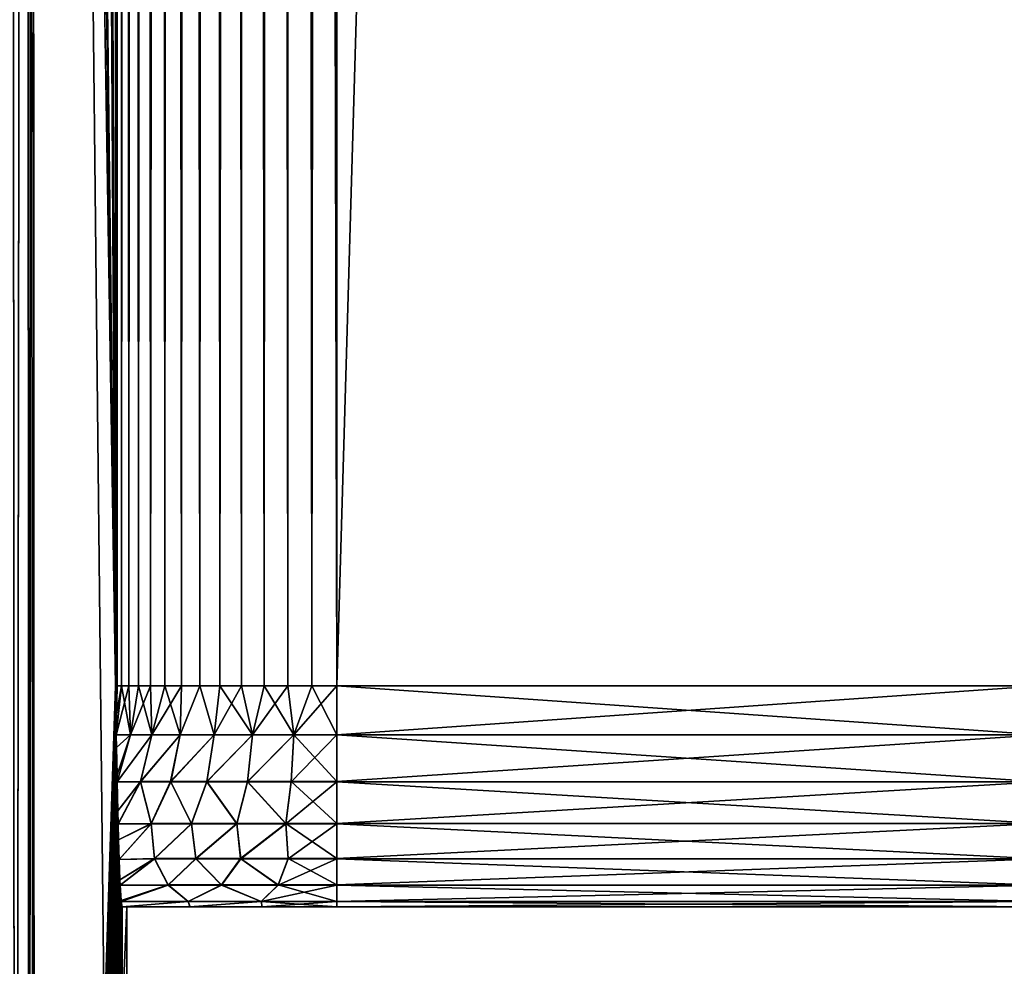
# Model space of a CAD drawing. Header units: millimetres. Extents: x -272 to -228, y -64 to 39.
# Tile 51 of 245: x -238.8 to -236.58, y -59.13 to -56.99. Entities that reach past the tile are written whole.
import ezdxf

# ---------------------------------------------------------------- set-up
doc = ezdxf.new("R2010")
doc.units = ezdxf.units.MM
doc.header["$LTSCALE"] = 26.699852
for name, color, linetype in [('113', 7, 'CONTINUOUS'), ('114', 7, 'CONTINUOUS'), ('117', 7, 'CONTINUOUS'), ('139', 7, 'CONTINUOUS'), ('155', 7, 'CONTINUOUS'), ('181', 7, 'CONTINUOUS'), ('182', 7, 'CONTINUOUS'), ('189', 7, 'CONTINUOUS'), ('193', 7, 'CONTINUOUS'), ('227', 7, 'CONTINUOUS'), ('228', 7, 'CONTINUOUS'), ('330', 7, 'CONTINUOUS'), ('331', 7, 'CONTINUOUS')]:
    doc.layers.add(name, color=color, linetype=linetype)

msp = doc.modelspace()

# ---------------------------------------------------------------- linework, layer by layer
at = {"layer": '113', "color": 31, "linetype": 'Continuous', "true_color": 0xffba99}
for points in [[(-238.5877, -4.5, -1.4913), (-238.5877, -58.5, -1.4913), (-238.7936, -4.5, -13.2882), (-238.5877, -4.5, -1.4913)], [(-238.7936, -4.5, -13.2882), (-238.5877, -58.5, -1.4913), (-238.7863, -22.7923, -12.8694), (-238.7936, -4.5, -13.2882)], [(-238.7863, -22.7923, -12.8694), (-238.5877, -58.5, -1.4913), (-238.7857, -24.2704, -12.8353), (-238.7863, -22.7923, -12.8694)], [(-238.7857, -24.2704, -12.8353), (-238.5877, -58.5, -1.4913), (-238.7784, -42.216, -12.4181), (-238.7857, -24.2704, -12.8353)], [(-238.7784, -42.216, -12.4181), (-238.5877, -58.5, -1.4913), (-238.7776, -44.0728, -12.3746), (-238.7784, -42.216, -12.4181)], [(-238.5616, -64), (-238.7694, -64, -11.9029), (-238.7776, -44.0728, -12.3746), (-238.5616, -64)], [(-238.5877, -58.5, -1.4913), (-238.5616, -64), (-238.7776, -44.0728, -12.3746), (-238.5877, -58.5, -1.4913)], [(-238.5864, -58.5723, -1.419), (-238.5616, -64), (-238.5877, -58.5, -1.4913), (-238.5864, -58.5723, -1.419)], [(-238.5857, -58.6117, -1.3783), (-238.5616, -64), (-238.5864, -58.5723, -1.419), (-238.5857, -58.6117, -1.3783)], [(-238.5852, -58.6395, -1.3489), (-238.5616, -64), (-238.5857, -58.6117, -1.3783), (-238.5852, -58.6395, -1.3489)], [(-238.584, -58.7016, -1.281), (-238.5616, -64), (-238.5852, -58.6395, -1.3489), (-238.584, -58.7016, -1.281)], [(-238.5837, -58.7175, -1.2627), (-238.5616, -64), (-238.584, -58.7016, -1.281), (-238.5837, -58.7175, -1.2627)], [(-238.5823, -58.7826, -1.1827), (-238.5616, -64), (-238.5837, -58.7175, -1.2627), (-238.5823, -58.7826, -1.1827)], [(-238.5816, -58.8127, -1.1422), (-238.5616, -64), (-238.5823, -58.7826, -1.1827), (-238.5816, -58.8127, -1.1422)], [(-238.5807, -58.8484, -1.0897), (-238.5616, -64), (-238.5816, -58.8127, -1.1422), (-238.5807, -58.8484, -1.0897)], [(-238.5793, -58.893, -1.0145), (-238.5616, -64), (-238.5807, -58.8484, -1.0897), (-238.5793, -58.893, -1.0145)], [(-238.5777, -58.9385, -0.9195), (-238.5616, -64), (-238.5793, -58.893, -1.0145), (-238.5777, -58.9385, -0.9195)], [(-238.5771, -58.9511, -0.8869), (-238.5616, -64), (-238.5777, -58.9385, -0.9195), (-238.5771, -58.9511, -0.8869)], [(-238.575, -58.9856, -0.7662), (-238.5616, -64), (-238.5771, -58.9511, -0.8869), (-238.575, -58.9856, -0.7662)], [(-238.5748, -58.9877, -0.7557), (-238.5616, -64), (-238.575, -58.9856, -0.7662), (-238.5748, -58.9877, -0.7557)], [(-238.5725, -59, -0.6254), (-238.5616, -64), (-238.5748, -58.9877, -0.7557), (-238.5725, -59, -0.6254)], [(-238.5616, -64), (-238.5725, -59, -0.6254), (-238.5616, -59), (-238.5616, -64)]]:
    msp.add_3dface(points, dxfattribs=at)
at = {"layer": '114', "color": 31, "linetype": 'Continuous', "true_color": 0xffba99}
for points in [[(-238.5877, -58.5, 1.4913), (-238.5877, -4.5, 1.4913), (-238.7766, -46.6376, 12.3143), (-238.5877, -58.5, 1.4913)], [(-238.7694, -64, 11.9029), (-238.5877, -58.5, 1.4913), (-238.7766, -46.6376, 12.3143), (-238.7694, -64, 11.9029)], [(-238.5877, -58.5, 1.4913), (-238.7694, -64, 11.9029), (-238.5864, -58.5723, 1.419), (-238.5877, -58.5, 1.4913)], [(-238.5864, -58.5723, 1.419), (-238.7694, -64, 11.9029), (-238.5857, -58.6111, 1.3788), (-238.5864, -58.5723, 1.419)], [(-238.5857, -58.6111, 1.3788), (-238.7694, -64, 11.9029), (-238.5852, -58.6395, 1.3489), (-238.5857, -58.6111, 1.3788)], [(-238.5852, -58.6395, 1.3489), (-238.7694, -64, 11.9029), (-238.584, -58.7016, 1.2809), (-238.5852, -58.6395, 1.3489)], [(-238.584, -58.7016, 1.2809), (-238.7694, -64, 11.9029), (-238.5837, -58.717, 1.2633), (-238.584, -58.7016, 1.2809)], [(-238.5837, -58.717, 1.2633), (-238.7694, -64, 11.9029), (-238.5823, -58.7827, 1.1826), (-238.5837, -58.717, 1.2633)], [(-238.5823, -58.7827, 1.1826), (-238.7694, -64, 11.9029), (-238.5816, -58.8123, 1.1428), (-238.5823, -58.7827, 1.1826)], [(-238.5816, -58.8123, 1.1428), (-238.7694, -64, 11.9029), (-238.5807, -58.8484, 1.0896), (-238.5816, -58.8123, 1.1428)], [(-238.5807, -58.8484, 1.0896), (-238.7694, -64, 11.9029), (-238.5794, -58.8927, 1.0152), (-238.5807, -58.8484, 1.0896)], [(-238.5794, -58.8927, 1.0152), (-238.7694, -64, 11.9029), (-238.5777, -58.9385, 0.9194), (-238.5794, -58.8927, 1.0152)], [(-238.5777, -58.9385, 0.9194), (-238.7694, -64, 11.9029), (-238.5771, -58.9509, 0.8876), (-238.5777, -58.9385, 0.9194)], [(-238.5771, -58.9509, 0.8876), (-238.7694, -64, 11.9029), (-238.575, -58.9856, 0.7662), (-238.5771, -58.9509, 0.8876)], [(-238.575, -58.9856, 0.7662), (-238.7694, -64, 11.9029), (-238.5748, -58.9875, 0.7563), (-238.575, -58.9856, 0.7662)], [(-238.5748, -58.9875, 0.7563), (-238.7694, -64, 11.9029), (-238.5725, -59, 0.6254), (-238.5748, -58.9875, 0.7563)], [(-238.7694, -64, 11.9029), (-238.5616, -64), (-238.5616, -59), (-238.7694, -64, 11.9029)], [(-238.7694, -64, 11.9029), (-238.5616, -59), (-238.5725, -59, 0.6254), (-238.7694, -64, 11.9029)]]:
    msp.add_3dface(points, dxfattribs=at)
at = {"layer": '117', "color": 31, "linetype": 'Continuous', "true_color": 0xffba99}
for points in [[(-238.5616, -59), (-238.5725, -59, -0.6254), (-238.4193, -59, -0.5566), (-238.5616, -59)], [(-238.5725, -59, 0.6254), (-238.5616, -59), (-238.4193, -59, -0.5566), (-238.5725, -59, 0.6254)], [(-238.5725, -59, 0.6254), (-238.4193, -59, -0.5566), (-238.4191, -59, 0.5565), (-238.5725, -59, 0.6254)], [(-238.4193, -59, -0.5566), (-238.2565, -59, -0.5144), (-238.4191, -59, 0.5565), (-238.4193, -59, -0.5566)], [(-238.4191, -59, 0.5565), (-238.2565, -59, -0.5144), (-238.2561, -59, 0.5143), (-238.4191, -59, 0.5565)], [(-238.2565, -59, -0.5144), (-238.0877, -59, -0.5), (-238.2561, -59, 0.5143), (-238.2565, -59, -0.5144)], [(-238.2561, -59, 0.5143), (-238.0877, -59, -0.5), (-238.0877, -59, 0.5), (-238.2561, -59, 0.5143)], [(-238.0877, -59, 0.5), (-238.0877, -59, -0.5), (-236.4981, -59, -0.5), (-238.0877, -59, 0.5)], [(-236.4981, -59, 0.5), (-238.0877, -59, 0.5), (-236.4981, -59, -0.5), (-236.4981, -59, 0.5)]]:
    msp.add_3dface(points, dxfattribs=at)
at = {"layer": '139', "color": 31, "linetype": 'Continuous', "true_color": 0xffba99}
for points in [[(-238.8245, -44.1716, 12.5751), (-238.8143, -64, 12.1014), (-238.7904, -44.1693, 12.4762), (-238.8245, -44.1716, 12.5751)], [(-238.8143, -64, 12.1014), (-238.7816, -64, 12.0045), (-238.7904, -44.1693, 12.4762), (-238.8143, -64, 12.1014)], [(-238.7816, -64, 12.0045), (-238.7694, -64, 11.9029), (-238.7904, -44.1693, 12.4762), (-238.7816, -64, 12.0045)], [(-238.7694, -64, 11.9029), (-238.7766, -46.6376, 12.3143), (-238.7904, -44.1693, 12.4762), (-238.7694, -64, 11.9029)]]:
    msp.add_3dface(points, dxfattribs=at)
at = {"layer": '155', "color": 31, "linetype": 'Continuous', "true_color": 0xffba99}
for points in [[(-238.7776, -44.0728, -12.3746), (-238.7816, -64, -12.0045), (-238.7904, -44.1891, -12.4757), (-238.7776, -44.0728, -12.3746)], [(-238.7694, -64, -11.9029), (-238.7816, -64, -12.0045), (-238.7776, -44.0728, -12.3746), (-238.7694, -64, -11.9029)], [(-238.7904, -44.1891, -12.4757), (-238.8143, -64, -12.1014), (-238.8245, -44.1915, -12.5746), (-238.7904, -44.1891, -12.4757)], [(-238.7816, -64, -12.0045), (-238.8143, -64, -12.1014), (-238.7904, -44.1891, -12.4757), (-238.7816, -64, -12.0045)]]:
    msp.add_3dface(points, dxfattribs=at)
at = {"layer": '181', "color": 31, "linetype": 'Continuous', "true_color": 0xffba99}
for points in [[(-236.4981, -4.5, 1), (-238.0877, -4.5, 1), (-238.0877, -58.5, 1), (-236.4981, -4.5, 1)], [(-236.4981, -58.5, 1), (-236.4981, -4.5, 1), (-238.0877, -58.5, 1), (-236.4981, -58.5, 1)]]:
    msp.add_3dface(points, dxfattribs=at)
at = {"layer": '182', "color": 31, "linetype": 'Continuous', "true_color": 0xffba99}
for points in [[(-236.4981, -4.5, -1), (-236.4981, -58.5, -1), (-238.0877, -4.5, -1), (-236.4981, -4.5, -1)], [(-238.0877, -4.5, -1), (-236.4981, -58.5, -1), (-238.0877, -58.5, -1), (-238.0877, -4.5, -1)]]:
    msp.add_3dface(points, dxfattribs=at)
at = {"layer": '189', "color": 31, "linetype": 'Continuous', "true_color": 0xffba99}
for points in [[(-238.5877, -4.5, 1.4913), (-238.5877, -58.5, 1.4913), (-238.5836, -58.5, 1.4359), (-238.5877, -4.5, 1.4913)], [(-238.58, -4.5, 1.4122), (-238.5877, -4.5, 1.4913), (-238.5836, -58.5, 1.4359), (-238.58, -4.5, 1.4122)], [(-238.5736, -58.5, 1.3818), (-238.58, -4.5, 1.4122), (-238.5836, -58.5, 1.4359), (-238.5736, -58.5, 1.3818)], [(-238.5735, -4.5, 1.3815), (-238.58, -4.5, 1.4122), (-238.5736, -58.5, 1.3818), (-238.5735, -4.5, 1.3815)], [(-238.5575, -58.5, 1.3288), (-238.5735, -4.5, 1.3815), (-238.5736, -58.5, 1.3818), (-238.5575, -58.5, 1.3288)], [(-238.5582, -4.5, 1.3306), (-238.5735, -4.5, 1.3815), (-238.5575, -58.5, 1.3288), (-238.5582, -4.5, 1.3306)], [(-238.5355, -4.5, 1.2775), (-238.5582, -4.5, 1.3306), (-238.5356, -58.5, 1.2777), (-238.5355, -4.5, 1.2775)], [(-238.5356, -58.5, 1.2777), (-238.5582, -4.5, 1.3306), (-238.5575, -58.5, 1.3288), (-238.5356, -58.5, 1.2777)], [(-238.5082, -58.5, 1.2295), (-238.5355, -4.5, 1.2775), (-238.5356, -58.5, 1.2777), (-238.5082, -58.5, 1.2295)], [(-238.5193, -4.5, 1.2476), (-238.5355, -4.5, 1.2775), (-238.5082, -58.5, 1.2295), (-238.5193, -4.5, 1.2476)], [(-238.4755, -4.5, 1.1844), (-238.5193, -4.5, 1.2476), (-238.4757, -58.5, 1.1846), (-238.4755, -4.5, 1.1844)], [(-238.4757, -58.5, 1.1846), (-238.5193, -4.5, 1.2476), (-238.5082, -58.5, 1.2295), (-238.4757, -58.5, 1.1846)], [(-238.4385, -58.5, 1.1436), (-238.4755, -4.5, 1.1844), (-238.4757, -58.5, 1.1846), (-238.4385, -58.5, 1.1436)], [(-238.4576, -4.5, 1.1635), (-238.4755, -4.5, 1.1844), (-238.4385, -58.5, 1.1436), (-238.4576, -4.5, 1.1635)], [(-238.3966, -4.5, 1.1068), (-238.4576, -4.5, 1.1635), (-238.3969, -58.5, 1.107), (-238.3966, -4.5, 1.1068)], [(-238.3969, -58.5, 1.107), (-238.4576, -4.5, 1.1635), (-238.4385, -58.5, 1.1436), (-238.3969, -58.5, 1.107)], [(-238.3515, -58.5, 1.0752), (-238.3966, -4.5, 1.1068), (-238.3969, -58.5, 1.107), (-238.3515, -58.5, 1.0752)], [(-238.3652, -4.5, 1.084), (-238.3966, -4.5, 1.1068), (-238.3515, -58.5, 1.0752), (-238.3652, -4.5, 1.084)], [(-238.3024, -4.5, 1.0484), (-238.3652, -4.5, 1.084), (-238.3029, -58.5, 1.0487), (-238.3024, -4.5, 1.0484)], [(-238.3029, -58.5, 1.0487), (-238.3652, -4.5, 1.084), (-238.3515, -58.5, 1.0752), (-238.3029, -58.5, 1.0487)], [(-238.2516, -58.5, 1.0276), (-238.3024, -4.5, 1.0484), (-238.3029, -58.5, 1.0487), (-238.2516, -58.5, 1.0276)], [(-238.2389, -4.5, 1.0234), (-238.3024, -4.5, 1.0484), (-238.2516, -58.5, 1.0276), (-238.2389, -4.5, 1.0234)], [(-238.1982, -58.5, 1.0123), (-238.2389, -4.5, 1.0234), (-238.2516, -58.5, 1.0276), (-238.1982, -58.5, 1.0123)], [(-238.1978, -4.5, 1.0123), (-238.2389, -4.5, 1.0234), (-238.1982, -58.5, 1.0123), (-238.1978, -4.5, 1.0123)], [(-238.1436, -58.5, 1.0031), (-238.1978, -4.5, 1.0123), (-238.1982, -58.5, 1.0123), (-238.1436, -58.5, 1.0031)], [(-238.0877, -58.5, 1), (-238.0877, -4.5, 1), (-238.1978, -4.5, 1.0123), (-238.0877, -58.5, 1)], [(-238.0877, -58.5, 1), (-238.1978, -4.5, 1.0123), (-238.1436, -58.5, 1.0031), (-238.0877, -58.5, 1)]]:
    msp.add_3dface(points, dxfattribs=at)
at = {"layer": '193', "color": 31, "linetype": 'Continuous', "true_color": 0xffba99}
for points in [[(-238.5877, -58.5, -1.4913), (-238.5877, -4.5, -1.4913), (-238.58, -4.5, -1.4122), (-238.5877, -58.5, -1.4913)], [(-238.5877, -58.5, -1.4913), (-238.58, -4.5, -1.4122), (-238.5836, -58.5, -1.4358), (-238.5877, -58.5, -1.4913)], [(-238.5836, -58.5, -1.4358), (-238.58, -4.5, -1.4122), (-238.5736, -58.5, -1.3817), (-238.5836, -58.5, -1.4358)], [(-238.58, -4.5, -1.4122), (-238.5735, -4.5, -1.3815), (-238.5736, -58.5, -1.3817), (-238.58, -4.5, -1.4122)], [(-238.5735, -4.5, -1.3815), (-238.5582, -4.5, -1.3306), (-238.5736, -58.5, -1.3817), (-238.5735, -4.5, -1.3815)], [(-238.5736, -58.5, -1.3817), (-238.5582, -4.5, -1.3306), (-238.5575, -58.5, -1.3287), (-238.5736, -58.5, -1.3817)], [(-238.5582, -4.5, -1.3306), (-238.5355, -4.5, -1.2775), (-238.5575, -58.5, -1.3287), (-238.5582, -4.5, -1.3306)], [(-238.5575, -58.5, -1.3287), (-238.5355, -4.5, -1.2775), (-238.5356, -58.5, -1.2777), (-238.5575, -58.5, -1.3287)], [(-238.5355, -4.5, -1.2775), (-238.5193, -4.5, -1.2476), (-238.5356, -58.5, -1.2777), (-238.5355, -4.5, -1.2775)], [(-238.5356, -58.5, -1.2777), (-238.5193, -4.5, -1.2476), (-238.5082, -58.5, -1.2295), (-238.5356, -58.5, -1.2777)], [(-238.5193, -4.5, -1.2476), (-238.4756, -4.5, -1.1844), (-238.5082, -58.5, -1.2295), (-238.5193, -4.5, -1.2476)], [(-238.5082, -58.5, -1.2295), (-238.4756, -4.5, -1.1844), (-238.4758, -58.5, -1.1847), (-238.5082, -58.5, -1.2295)], [(-238.4756, -4.5, -1.1844), (-238.4576, -4.5, -1.1635), (-238.4758, -58.5, -1.1847), (-238.4756, -4.5, -1.1844)], [(-238.4758, -58.5, -1.1847), (-238.4576, -4.5, -1.1635), (-238.4385, -58.5, -1.1437), (-238.4758, -58.5, -1.1847)], [(-238.4576, -4.5, -1.1635), (-238.3966, -4.5, -1.1068), (-238.4385, -58.5, -1.1437), (-238.4576, -4.5, -1.1635)], [(-238.4385, -58.5, -1.1437), (-238.3966, -4.5, -1.1068), (-238.397, -58.5, -1.1071), (-238.4385, -58.5, -1.1437)], [(-238.3966, -4.5, -1.1068), (-238.3652, -4.5, -1.084), (-238.397, -58.5, -1.1071), (-238.3966, -4.5, -1.1068)], [(-238.397, -58.5, -1.1071), (-238.3652, -4.5, -1.084), (-238.3516, -58.5, -1.0753), (-238.397, -58.5, -1.1071)], [(-238.3652, -4.5, -1.084), (-238.3025, -4.5, -1.0484), (-238.3516, -58.5, -1.0753), (-238.3652, -4.5, -1.084)], [(-238.3516, -58.5, -1.0753), (-238.3025, -4.5, -1.0484), (-238.3031, -58.5, -1.0487), (-238.3516, -58.5, -1.0753)], [(-238.3031, -58.5, -1.0487), (-238.3025, -4.5, -1.0484), (-238.2518, -58.5, -1.0277), (-238.3031, -58.5, -1.0487)], [(-238.3025, -4.5, -1.0484), (-238.2389, -4.5, -1.0234), (-238.2518, -58.5, -1.0277), (-238.3025, -4.5, -1.0484)], [(-238.2518, -58.5, -1.0277), (-238.2389, -4.5, -1.0234), (-238.1984, -58.5, -1.0124), (-238.2518, -58.5, -1.0277)], [(-238.2389, -4.5, -1.0234), (-238.1978, -4.5, -1.0123), (-238.1984, -58.5, -1.0124), (-238.2389, -4.5, -1.0234)], [(-238.1984, -58.5, -1.0124), (-238.1978, -4.5, -1.0123), (-238.1439, -58.5, -1.0032), (-238.1984, -58.5, -1.0124)], [(-238.1978, -4.5, -1.0123), (-238.0877, -4.5, -1), (-238.1439, -58.5, -1.0032), (-238.1978, -4.5, -1.0123)], [(-238.0877, -4.5, -1), (-238.0877, -58.5, -1), (-238.1439, -58.5, -1.0032), (-238.0877, -4.5, -1)]]:
    msp.add_3dface(points, dxfattribs=at)
at = {"layer": '227', "color": 31, "linetype": 'Continuous', "true_color": 0xffba99}
for points in [[(-238.5864, -58.5723, -1.419), (-238.5877, -58.5, -1.4913), (-238.5836, -58.5, -1.4358), (-238.5864, -58.5723, -1.419)], [(-238.5857, -58.6117, -1.3783), (-238.5864, -58.5723, -1.419), (-238.5736, -58.5, -1.3817), (-238.5857, -58.6117, -1.3783)], [(-238.5864, -58.5723, -1.419), (-238.5836, -58.5, -1.4358), (-238.5736, -58.5, -1.3817), (-238.5864, -58.5723, -1.419)], [(-238.5857, -58.6117, -1.3783), (-238.5736, -58.5, -1.3817), (-238.5575, -58.5, -1.3287), (-238.5857, -58.6117, -1.3783)], [(-238.5857, -58.6117, -1.3783), (-238.5575, -58.5, -1.3287), (-238.5539, -58.6113, -1.2869), (-238.5857, -58.6117, -1.3783)], [(-238.5575, -58.5, -1.3287), (-238.5356, -58.5, -1.2777), (-238.5539, -58.6113, -1.2869), (-238.5575, -58.5, -1.3287)], [(-238.5356, -58.5, -1.2777), (-238.5082, -58.5, -1.2295), (-238.5539, -58.6113, -1.2869), (-238.5356, -58.5, -1.2777)], [(-238.5539, -58.6113, -1.2869), (-238.5082, -58.5, -1.2295), (-238.5051, -58.6113, -1.2025), (-238.5539, -58.6113, -1.2869)], [(-238.5082, -58.5, -1.2295), (-238.4758, -58.5, -1.1847), (-238.5051, -58.6113, -1.2025), (-238.5082, -58.5, -1.2295)], [(-238.4758, -58.5, -1.1847), (-238.4385, -58.5, -1.1437), (-238.5051, -58.6113, -1.2025), (-238.4758, -58.5, -1.1847)], [(-238.5051, -58.6113, -1.2025), (-238.4385, -58.5, -1.1437), (-238.4413, -58.6113, -1.129), (-238.5051, -58.6113, -1.2025)], [(-238.4385, -58.5, -1.1437), (-238.397, -58.5, -1.1071), (-238.4413, -58.6113, -1.129), (-238.4385, -58.5, -1.1437)], [(-238.4413, -58.6113, -1.129), (-238.397, -58.5, -1.1071), (-238.3647, -58.6113, -1.0688), (-238.4413, -58.6113, -1.129)], [(-238.397, -58.5, -1.1071), (-238.3516, -58.5, -1.0753), (-238.3647, -58.6113, -1.0688), (-238.397, -58.5, -1.1071)], [(-238.3516, -58.5, -1.0753), (-238.3031, -58.5, -1.0487), (-238.3647, -58.6113, -1.0688), (-238.3516, -58.5, -1.0753)], [(-238.3647, -58.6113, -1.0688), (-238.3031, -58.5, -1.0487), (-238.2782, -58.6113, -1.0242), (-238.3647, -58.6113, -1.0688)], [(-238.3031, -58.5, -1.0487), (-238.2518, -58.5, -1.0277), (-238.2782, -58.6113, -1.0242), (-238.3031, -58.5, -1.0487)], [(-238.2518, -58.5, -1.0277), (-238.1984, -58.5, -1.0124), (-238.2782, -58.6113, -1.0242), (-238.2518, -58.5, -1.0277)], [(-238.2782, -58.6113, -1.0242), (-238.1984, -58.5, -1.0124), (-238.1847, -58.6113, -0.9967), (-238.2782, -58.6113, -1.0242)], [(-238.1984, -58.5, -1.0124), (-238.1439, -58.5, -1.0032), (-238.1847, -58.6113, -0.9967), (-238.1984, -58.5, -1.0124)], [(-238.1439, -58.5, -1.0032), (-238.0877, -58.5, -1), (-238.1847, -58.6113, -0.9967), (-238.1439, -58.5, -1.0032)], [(-238.1847, -58.6113, -0.9967), (-238.0877, -58.5, -1), (-238.0877, -58.6113, -0.9875), (-238.1847, -58.6113, -0.9967)], [(-238.5852, -58.6395, -1.3489), (-238.5857, -58.6117, -1.3783), (-238.5539, -58.6113, -1.2869), (-238.5852, -58.6395, -1.3489)], [(-238.584, -58.7016, -1.281), (-238.5852, -58.6395, -1.3489), (-238.5539, -58.6113, -1.2869), (-238.584, -58.7016, -1.281)], [(-238.5837, -58.7175, -1.2627), (-238.584, -58.7016, -1.281), (-238.5539, -58.6113, -1.2869), (-238.5837, -58.7175, -1.2627)], [(-238.5837, -58.7175, -1.2627), (-238.5539, -58.6113, -1.2869), (-238.5051, -58.6113, -1.2025), (-238.5837, -58.7175, -1.2627)], [(-238.5837, -58.7175, -1.2627), (-238.5051, -58.6113, -1.2025), (-238.5312, -58.717, -1.1755), (-238.5837, -58.7175, -1.2627)], [(-238.5051, -58.6113, -1.2025), (-238.4413, -58.6113, -1.129), (-238.5312, -58.717, -1.1755), (-238.5051, -58.6113, -1.2025)], [(-238.5312, -58.717, -1.1755), (-238.4413, -58.6113, -1.129), (-238.4628, -58.717, -1.0984), (-238.5312, -58.717, -1.1755)], [(-238.4413, -58.6113, -1.129), (-238.3647, -58.6113, -1.0688), (-238.4628, -58.717, -1.0984), (-238.4413, -58.6113, -1.129)], [(-238.4628, -58.717, -1.0984), (-238.3647, -58.6113, -1.0688), (-238.3813, -58.717, -1.0354), (-238.4628, -58.717, -1.0984)], [(-238.3647, -58.6113, -1.0688), (-238.2782, -58.6113, -1.0242), (-238.3813, -58.717, -1.0354), (-238.3647, -58.6113, -1.0688)], [(-238.3813, -58.717, -1.0354), (-238.2782, -58.6113, -1.0242), (-238.2894, -58.717, -0.9888), (-238.3813, -58.717, -1.0354)], [(-238.2782, -58.6113, -1.0242), (-238.1847, -58.6113, -0.9967), (-238.2894, -58.717, -0.9888), (-238.2782, -58.6113, -1.0242)], [(-238.2894, -58.717, -0.9888), (-238.1847, -58.6113, -0.9967), (-238.1904, -58.717, -0.9601), (-238.2894, -58.717, -0.9888)], [(-238.1847, -58.6113, -0.9967), (-238.0877, -58.6113, -0.9875), (-238.1904, -58.717, -0.9601), (-238.1847, -58.6113, -0.9967)], [(-238.0877, -58.6113, -0.9875), (-238.0877, -58.717, -0.9504), (-238.1904, -58.717, -0.9601), (-238.0877, -58.6113, -0.9875)], [(-238.5823, -58.7826, -1.1827), (-238.5837, -58.7175, -1.2627), (-238.5312, -58.717, -1.1755), (-238.5823, -58.7826, -1.1827)], [(-238.5816, -58.8127, -1.1422), (-238.5823, -58.7826, -1.1827), (-238.5312, -58.717, -1.1755), (-238.5816, -58.8127, -1.1422)], [(-238.5816, -58.8127, -1.1422), (-238.5312, -58.717, -1.1755), (-238.5066, -58.8119, -1.0576), (-238.5816, -58.8127, -1.1422)], [(-238.5312, -58.717, -1.1755), (-238.4628, -58.717, -1.0984), (-238.5066, -58.8119, -1.0576), (-238.5312, -58.717, -1.1755)], [(-238.5066, -58.8119, -1.0576), (-238.4628, -58.717, -1.0984), (-238.4157, -58.8119, -0.9866), (-238.5066, -58.8119, -1.0576)], [(-238.4628, -58.717, -1.0984), (-238.3813, -58.717, -1.0354), (-238.4157, -58.8119, -0.9866), (-238.4628, -58.717, -1.0984)], [(-238.4157, -58.8119, -0.9866), (-238.3813, -58.717, -1.0354), (-238.3131, -58.8119, -0.934), (-238.4157, -58.8119, -0.9866)], [(-238.3813, -58.717, -1.0354), (-238.2894, -58.717, -0.9888), (-238.3131, -58.8119, -0.934), (-238.3813, -58.717, -1.0354)], [(-238.3131, -58.8119, -0.934), (-238.2894, -58.717, -0.9888), (-238.2025, -58.8119, -0.9017), (-238.3131, -58.8119, -0.934)], [(-238.2894, -58.717, -0.9888), (-238.1904, -58.717, -0.9601), (-238.2025, -58.8119, -0.9017), (-238.2894, -58.717, -0.9888)], [(-238.1904, -58.717, -0.9601), (-238.0877, -58.717, -0.9504), (-238.2025, -58.8119, -0.9017), (-238.1904, -58.717, -0.9601)], [(-238.0877, -58.717, -0.9504), (-238.0877, -58.8119, -0.8908), (-238.2025, -58.8119, -0.9017), (-238.0877, -58.717, -0.9504)], [(-238.5807, -58.8484, -1.0897), (-238.5816, -58.8127, -1.1422), (-238.5066, -58.8119, -1.0576), (-238.5807, -58.8484, -1.0897)], [(-238.5793, -58.893, -1.0145), (-238.5807, -58.8484, -1.0897), (-238.5066, -58.8119, -1.0576), (-238.5793, -58.893, -1.0145)], [(-238.5793, -58.893, -1.0145), (-238.5066, -58.8119, -1.0576), (-238.4996, -58.8911, -0.9483), (-238.5793, -58.893, -1.0145)], [(-238.5066, -58.8119, -1.0576), (-238.4157, -58.8119, -0.9866), (-238.4996, -58.8911, -0.9483), (-238.5066, -58.8119, -1.0576)], [(-238.4996, -58.8911, -0.9483), (-238.4157, -58.8119, -0.9866), (-238.4063, -58.8911, -0.8896), (-238.4996, -58.8911, -0.9483)], [(-238.4157, -58.8119, -0.9866), (-238.3131, -58.8119, -0.934), (-238.4063, -58.8911, -0.8896), (-238.4157, -58.8119, -0.9866)], [(-238.4063, -58.8911, -0.8896), (-238.3131, -58.8119, -0.934), (-238.3047, -58.8911, -0.8466), (-238.4063, -58.8911, -0.8896)], [(-238.3131, -58.8119, -0.934), (-238.2025, -58.8119, -0.9017), (-238.3047, -58.8911, -0.8466), (-238.3131, -58.8119, -0.934)], [(-238.3047, -58.8911, -0.8466), (-238.2025, -58.8119, -0.9017), (-238.1977, -58.8911, -0.8203), (-238.3047, -58.8911, -0.8466)], [(-238.2025, -58.8119, -0.9017), (-238.0877, -58.8119, -0.8908), (-238.1977, -58.8911, -0.8203), (-238.2025, -58.8119, -0.9017)], [(-238.0877, -58.8119, -0.8908), (-238.0877, -58.8911, -0.8115), (-238.1977, -58.8911, -0.8203), (-238.0877, -58.8119, -0.8908)], [(-238.5777, -58.9385, -0.9195), (-238.5793, -58.893, -1.0145), (-238.4996, -58.8911, -0.9483), (-238.5777, -58.9385, -0.9195)], [(-238.5771, -58.9511, -0.8869), (-238.5777, -58.9385, -0.9195), (-238.4996, -58.8911, -0.9483), (-238.5771, -58.9511, -0.8869)], [(-238.5771, -58.9511, -0.8869), (-238.4996, -58.8911, -0.9483), (-238.4688, -58.9507, -0.8155), (-238.5771, -58.9511, -0.8869)], [(-238.4996, -58.8911, -0.9483), (-238.4063, -58.8911, -0.8896), (-238.4688, -58.9507, -0.8155), (-238.4996, -58.8911, -0.9483)], [(-238.4688, -58.9507, -0.8155), (-238.4063, -58.8911, -0.8896), (-238.348, -58.9507, -0.761), (-238.4688, -58.9507, -0.8155)], [(-238.4063, -58.8911, -0.8896), (-238.3047, -58.8911, -0.8466), (-238.348, -58.9507, -0.761), (-238.4063, -58.8911, -0.8896)], [(-238.348, -58.9507, -0.761), (-238.3047, -58.8911, -0.8466), (-238.2198, -58.9507, -0.7277), (-238.348, -58.9507, -0.761)], [(-238.3047, -58.8911, -0.8466), (-238.1977, -58.8911, -0.8203), (-238.2198, -58.9507, -0.7277), (-238.3047, -58.8911, -0.8466)], [(-238.1977, -58.8911, -0.8203), (-238.0877, -58.8911, -0.8115), (-238.2198, -58.9507, -0.7277), (-238.1977, -58.8911, -0.8203)], [(-238.0877, -58.8911, -0.8115), (-238.0877, -58.9507, -0.7165), (-238.2198, -58.9507, -0.7277), (-238.0877, -58.8911, -0.8115)], [(-238.575, -58.9856, -0.7662), (-238.5771, -58.9511, -0.8869), (-238.4688, -58.9507, -0.8155), (-238.575, -58.9856, -0.7662)], [(-238.5748, -58.9877, -0.7557), (-238.575, -58.9856, -0.7662), (-238.4688, -58.9507, -0.8155), (-238.5748, -58.9877, -0.7557)], [(-238.4233, -58.9876, -0.6765), (-238.5748, -58.9877, -0.7557), (-238.4688, -58.9507, -0.8155), (-238.4233, -58.9876, -0.6765)], [(-238.4233, -58.9876, -0.6765), (-238.4688, -58.9507, -0.8155), (-238.348, -58.9507, -0.761), (-238.4233, -58.9876, -0.6765)], [(-238.2587, -58.9876, -0.6273), (-238.4233, -58.9876, -0.6765), (-238.348, -58.9507, -0.761), (-238.2587, -58.9876, -0.6273)], [(-238.2587, -58.9876, -0.6273), (-238.348, -58.9507, -0.761), (-238.2198, -58.9507, -0.7277), (-238.2587, -58.9876, -0.6273)], [(-238.0877, -58.9876, -0.6107), (-238.2587, -58.9876, -0.6273), (-238.0877, -58.9507, -0.7165), (-238.0877, -58.9876, -0.6107)], [(-238.0877, -58.9507, -0.7165), (-238.2587, -58.9876, -0.6273), (-238.2198, -58.9507, -0.7277), (-238.0877, -58.9507, -0.7165)], [(-238.5725, -59, -0.6254), (-238.5748, -58.9877, -0.7557), (-238.4233, -58.9876, -0.6765), (-238.5725, -59, -0.6254)], [(-238.4193, -59, -0.5566), (-238.5725, -59, -0.6254), (-238.4233, -58.9876, -0.6765), (-238.4193, -59, -0.5566)], [(-238.2587, -58.9876, -0.6273), (-238.4193, -59, -0.5566), (-238.4233, -58.9876, -0.6765), (-238.2587, -58.9876, -0.6273)], [(-238.2565, -59, -0.5144), (-238.4193, -59, -0.5566), (-238.2587, -58.9876, -0.6273), (-238.2565, -59, -0.5144)], [(-238.0877, -58.9876, -0.6107), (-238.2565, -59, -0.5144), (-238.2587, -58.9876, -0.6273), (-238.0877, -58.9876, -0.6107)], [(-238.0877, -59, -0.5), (-238.2565, -59, -0.5144), (-238.0877, -58.9876, -0.6107), (-238.0877, -59, -0.5)]]:
    msp.add_3dface(points, dxfattribs=at)
at = {"layer": '228', "color": 31, "linetype": 'Continuous', "true_color": 0xffba99}
for points in [[(-238.0877, -58.5, -1), (-236.4981, -58.5, -1), (-236.4981, -58.6113, -0.9875), (-238.0877, -58.5, -1)], [(-238.0877, -58.6113, -0.9875), (-238.0877, -58.5, -1), (-236.4981, -58.6113, -0.9875), (-238.0877, -58.6113, -0.9875)], [(-238.0877, -58.717, -0.9504), (-238.0877, -58.6113, -0.9875), (-236.4981, -58.7169, -0.9505), (-238.0877, -58.717, -0.9504)], [(-236.4981, -58.7169, -0.9505), (-238.0877, -58.6113, -0.9875), (-236.4981, -58.6113, -0.9875), (-236.4981, -58.7169, -0.9505)], [(-236.4981, -58.8117, -0.8909), (-238.0877, -58.717, -0.9504), (-236.4981, -58.7169, -0.9505), (-236.4981, -58.8117, -0.8909)], [(-238.0877, -58.8119, -0.8908), (-238.0877, -58.717, -0.9504), (-236.4981, -58.8117, -0.8909), (-238.0877, -58.8119, -0.8908)], [(-236.4981, -58.8909, -0.8117), (-238.0877, -58.8119, -0.8908), (-236.4981, -58.8117, -0.8909), (-236.4981, -58.8909, -0.8117)], [(-238.0877, -58.8911, -0.8115), (-238.0877, -58.8119, -0.8908), (-236.4981, -58.8909, -0.8117), (-238.0877, -58.8911, -0.8115)], [(-236.4981, -58.9505, -0.7169), (-238.0877, -58.8911, -0.8115), (-236.4981, -58.8909, -0.8117), (-236.4981, -58.9505, -0.7169)], [(-238.0877, -58.9507, -0.7165), (-238.0877, -58.8911, -0.8115), (-236.4981, -58.9505, -0.7169), (-238.0877, -58.9507, -0.7165)], [(-236.4981, -58.9875, -0.6113), (-238.0877, -58.9507, -0.7165), (-236.4981, -58.9505, -0.7169), (-236.4981, -58.9875, -0.6113)], [(-238.0877, -58.9876, -0.6107), (-238.0877, -58.9507, -0.7165), (-236.4981, -58.9875, -0.6113), (-238.0877, -58.9876, -0.6107)], [(-236.4981, -59, -0.5), (-238.0877, -58.9876, -0.6107), (-236.4981, -58.9875, -0.6113), (-236.4981, -59, -0.5)], [(-236.4981, -59, -0.5), (-238.0877, -59, -0.5), (-238.0877, -58.9876, -0.6107), (-236.4981, -59, -0.5)]]:
    msp.add_3dface(points, dxfattribs=at)
at = {"layer": '330', "color": 31, "linetype": 'Continuous', "true_color": 0xffba99}
for points in [[(-236.4981, -58.5, 1), (-238.0877, -58.5, 1), (-238.0877, -58.6107, 0.9876), (-236.4981, -58.5, 1)], [(-236.4981, -58.6113, 0.9875), (-236.4981, -58.5, 1), (-238.0877, -58.6107, 0.9876), (-236.4981, -58.6113, 0.9875)], [(-238.0877, -58.7165, 0.9507), (-236.4981, -58.6113, 0.9875), (-238.0877, -58.6107, 0.9876), (-238.0877, -58.7165, 0.9507)], [(-236.4981, -58.7169, 0.9505), (-236.4981, -58.6113, 0.9875), (-238.0877, -58.7165, 0.9507), (-236.4981, -58.7169, 0.9505)], [(-238.0877, -58.8115, 0.8911), (-236.4981, -58.7169, 0.9505), (-238.0877, -58.7165, 0.9507), (-238.0877, -58.8115, 0.8911)], [(-236.4981, -58.8117, 0.8909), (-236.4981, -58.7169, 0.9505), (-238.0877, -58.8115, 0.8911), (-236.4981, -58.8117, 0.8909)], [(-238.0877, -58.8908, 0.8119), (-236.4981, -58.8117, 0.8909), (-238.0877, -58.8115, 0.8911), (-238.0877, -58.8908, 0.8119)], [(-236.4981, -58.8909, 0.8117), (-236.4981, -58.8117, 0.8909), (-238.0877, -58.8908, 0.8119), (-236.4981, -58.8909, 0.8117)], [(-238.0877, -58.9504, 0.717), (-236.4981, -58.8909, 0.8117), (-238.0877, -58.8908, 0.8119), (-238.0877, -58.9504, 0.717)], [(-236.4981, -58.9505, 0.7169), (-236.4981, -58.8909, 0.8117), (-238.0877, -58.9504, 0.717), (-236.4981, -58.9505, 0.7169)], [(-238.0877, -58.9875, 0.6113), (-236.4981, -58.9505, 0.7169), (-238.0877, -58.9504, 0.717), (-238.0877, -58.9875, 0.6113)], [(-236.4981, -58.9875, 0.6113), (-236.4981, -58.9505, 0.7169), (-238.0877, -58.9875, 0.6113), (-236.4981, -58.9875, 0.6113)], [(-238.0877, -59, 0.5), (-236.4981, -59, 0.5), (-236.4981, -58.9875, 0.6113), (-238.0877, -59, 0.5)], [(-238.0877, -59, 0.5), (-236.4981, -58.9875, 0.6113), (-238.0877, -58.9875, 0.6113), (-238.0877, -59, 0.5)]]:
    msp.add_3dface(points, dxfattribs=at)
at = {"layer": '331', "color": 31, "linetype": 'Continuous', "true_color": 0xffba99}
for points in [[(-238.5877, -58.5, 1.4913), (-238.5864, -58.5723, 1.419), (-238.5836, -58.5, 1.4359), (-238.5877, -58.5, 1.4913)], [(-238.5864, -58.5723, 1.419), (-238.5857, -58.6111, 1.3788), (-238.5836, -58.5, 1.4359), (-238.5864, -58.5723, 1.419)], [(-238.5857, -58.6111, 1.3788), (-238.5736, -58.5, 1.3818), (-238.5836, -58.5, 1.4359), (-238.5857, -58.6111, 1.3788)], [(-238.5736, -58.5, 1.3818), (-238.5857, -58.6111, 1.3788), (-238.5539, -58.6107, 1.2874), (-238.5736, -58.5, 1.3818)], [(-238.5575, -58.5, 1.3288), (-238.5736, -58.5, 1.3818), (-238.5539, -58.6107, 1.2874), (-238.5575, -58.5, 1.3288)], [(-238.5356, -58.5, 1.2777), (-238.5575, -58.5, 1.3288), (-238.5539, -58.6107, 1.2874), (-238.5356, -58.5, 1.2777)], [(-238.5053, -58.6107, 1.2029), (-238.5356, -58.5, 1.2777), (-238.5539, -58.6107, 1.2874), (-238.5053, -58.6107, 1.2029)], [(-238.5082, -58.5, 1.2295), (-238.5356, -58.5, 1.2777), (-238.5053, -58.6107, 1.2029), (-238.5082, -58.5, 1.2295)], [(-238.4757, -58.5, 1.1846), (-238.5082, -58.5, 1.2295), (-238.5053, -58.6107, 1.2029), (-238.4757, -58.5, 1.1846)], [(-238.4415, -58.6107, 1.1293), (-238.4757, -58.5, 1.1846), (-238.5053, -58.6107, 1.2029), (-238.4415, -58.6107, 1.1293)], [(-238.4385, -58.5, 1.1436), (-238.4757, -58.5, 1.1846), (-238.4415, -58.6107, 1.1293), (-238.4385, -58.5, 1.1436)], [(-238.3969, -58.5, 1.107), (-238.4385, -58.5, 1.1436), (-238.4415, -58.6107, 1.1293), (-238.3969, -58.5, 1.107)], [(-238.3649, -58.6107, 1.069), (-238.3969, -58.5, 1.107), (-238.4415, -58.6107, 1.1293), (-238.3649, -58.6107, 1.069)], [(-238.3515, -58.5, 1.0752), (-238.3969, -58.5, 1.107), (-238.3649, -58.6107, 1.069), (-238.3515, -58.5, 1.0752)], [(-238.2783, -58.6107, 1.0243), (-238.3515, -58.5, 1.0752), (-238.3649, -58.6107, 1.069), (-238.2783, -58.6107, 1.0243)], [(-238.3029, -58.5, 1.0487), (-238.3515, -58.5, 1.0752), (-238.2783, -58.6107, 1.0243), (-238.3029, -58.5, 1.0487)], [(-238.2516, -58.5, 1.0276), (-238.3029, -58.5, 1.0487), (-238.2783, -58.6107, 1.0243), (-238.2516, -58.5, 1.0276)], [(-238.1848, -58.6107, 0.9969), (-238.2516, -58.5, 1.0276), (-238.2783, -58.6107, 1.0243), (-238.1848, -58.6107, 0.9969)], [(-238.1982, -58.5, 1.0123), (-238.2516, -58.5, 1.0276), (-238.1848, -58.6107, 0.9969), (-238.1982, -58.5, 1.0123)], [(-238.1436, -58.5, 1.0031), (-238.1982, -58.5, 1.0123), (-238.1848, -58.6107, 0.9969), (-238.1436, -58.5, 1.0031)], [(-238.0877, -58.6107, 0.9876), (-238.1436, -58.5, 1.0031), (-238.1848, -58.6107, 0.9969), (-238.0877, -58.6107, 0.9876)], [(-238.0877, -58.5, 1), (-238.1436, -58.5, 1.0031), (-238.0877, -58.6107, 0.9876), (-238.0877, -58.5, 1)], [(-238.5857, -58.6111, 1.3788), (-238.5852, -58.6395, 1.3489), (-238.5539, -58.6107, 1.2874), (-238.5857, -58.6111, 1.3788)], [(-238.5852, -58.6395, 1.3489), (-238.584, -58.7016, 1.2809), (-238.5539, -58.6107, 1.2874), (-238.5852, -58.6395, 1.3489)], [(-238.584, -58.7016, 1.2809), (-238.5837, -58.717, 1.2633), (-238.5539, -58.6107, 1.2874), (-238.584, -58.7016, 1.2809)], [(-238.5837, -58.717, 1.2633), (-238.5053, -58.6107, 1.2029), (-238.5539, -58.6107, 1.2874), (-238.5837, -58.717, 1.2633)], [(-238.5053, -58.6107, 1.2029), (-238.5837, -58.717, 1.2633), (-238.5313, -58.7165, 1.176), (-238.5053, -58.6107, 1.2029)], [(-238.4415, -58.6107, 1.1293), (-238.5053, -58.6107, 1.2029), (-238.5313, -58.7165, 1.176), (-238.4415, -58.6107, 1.1293)], [(-238.4415, -58.6107, 1.1293), (-238.5313, -58.7165, 1.176), (-238.4629, -58.7165, 1.0988), (-238.4415, -58.6107, 1.1293)], [(-238.3649, -58.6107, 1.069), (-238.4415, -58.6107, 1.1293), (-238.4629, -58.7165, 1.0988), (-238.3649, -58.6107, 1.069)], [(-238.3649, -58.6107, 1.069), (-238.4629, -58.7165, 1.0988), (-238.3813, -58.7165, 1.0357), (-238.3649, -58.6107, 1.069)], [(-238.2783, -58.6107, 1.0243), (-238.3649, -58.6107, 1.069), (-238.3813, -58.7165, 1.0357), (-238.2783, -58.6107, 1.0243)], [(-238.2783, -58.6107, 1.0243), (-238.3813, -58.7165, 1.0357), (-238.2894, -58.7165, 0.989), (-238.2783, -58.6107, 1.0243)], [(-238.1848, -58.6107, 0.9969), (-238.2783, -58.6107, 1.0243), (-238.2894, -58.7165, 0.989), (-238.1848, -58.6107, 0.9969)], [(-238.1848, -58.6107, 0.9969), (-238.2894, -58.7165, 0.989), (-238.1904, -58.7165, 0.9604), (-238.1848, -58.6107, 0.9969)], [(-238.0877, -58.7165, 0.9507), (-238.1848, -58.6107, 0.9969), (-238.1904, -58.7165, 0.9604), (-238.0877, -58.7165, 0.9507)], [(-238.0877, -58.7165, 0.9507), (-238.0877, -58.6107, 0.9876), (-238.1848, -58.6107, 0.9969), (-238.0877, -58.7165, 0.9507)], [(-238.5837, -58.717, 1.2633), (-238.5823, -58.7827, 1.1826), (-238.5313, -58.7165, 1.176), (-238.5837, -58.717, 1.2633)], [(-238.5823, -58.7827, 1.1826), (-238.5816, -58.8123, 1.1428), (-238.5313, -58.7165, 1.176), (-238.5823, -58.7827, 1.1826)], [(-238.5816, -58.8123, 1.1428), (-238.5066, -58.8115, 1.0581), (-238.5313, -58.7165, 1.176), (-238.5816, -58.8123, 1.1428)], [(-238.5313, -58.7165, 1.176), (-238.5066, -58.8115, 1.0581), (-238.4629, -58.7165, 1.0988), (-238.5313, -58.7165, 1.176)], [(-238.5066, -58.8115, 1.0581), (-238.4158, -58.8115, 0.9871), (-238.4629, -58.7165, 1.0988), (-238.5066, -58.8115, 1.0581)], [(-238.4629, -58.7165, 1.0988), (-238.4158, -58.8115, 0.9871), (-238.3813, -58.7165, 1.0357), (-238.4629, -58.7165, 1.0988)], [(-238.4158, -58.8115, 0.9871), (-238.3132, -58.8115, 0.9344), (-238.3813, -58.7165, 1.0357), (-238.4158, -58.8115, 0.9871)], [(-238.3813, -58.7165, 1.0357), (-238.3132, -58.8115, 0.9344), (-238.2894, -58.7165, 0.989), (-238.3813, -58.7165, 1.0357)], [(-238.3132, -58.8115, 0.9344), (-238.2025, -58.8115, 0.902), (-238.2894, -58.7165, 0.989), (-238.3132, -58.8115, 0.9344)], [(-238.2894, -58.7165, 0.989), (-238.2025, -58.8115, 0.902), (-238.1904, -58.7165, 0.9604), (-238.2894, -58.7165, 0.989)], [(-238.2025, -58.8115, 0.902), (-238.0877, -58.8115, 0.8911), (-238.1904, -58.7165, 0.9604), (-238.2025, -58.8115, 0.902)], [(-238.0877, -58.8115, 0.8911), (-238.0877, -58.7165, 0.9507), (-238.1904, -58.7165, 0.9604), (-238.0877, -58.8115, 0.8911)], [(-238.5816, -58.8123, 1.1428), (-238.5807, -58.8484, 1.0896), (-238.5066, -58.8115, 1.0581), (-238.5816, -58.8123, 1.1428)], [(-238.5807, -58.8484, 1.0896), (-238.5794, -58.8927, 1.0152), (-238.5066, -58.8115, 1.0581), (-238.5807, -58.8484, 1.0896)], [(-238.5794, -58.8927, 1.0152), (-238.4997, -58.8908, 0.9488), (-238.5066, -58.8115, 1.0581), (-238.5794, -58.8927, 1.0152)], [(-238.5066, -58.8115, 1.0581), (-238.4997, -58.8908, 0.9488), (-238.4158, -58.8115, 0.9871), (-238.5066, -58.8115, 1.0581)], [(-238.4997, -58.8908, 0.9488), (-238.4063, -58.8908, 0.8901), (-238.4158, -58.8115, 0.9871), (-238.4997, -58.8908, 0.9488)], [(-238.4158, -58.8115, 0.9871), (-238.4063, -58.8908, 0.8901), (-238.3132, -58.8115, 0.9344), (-238.4158, -58.8115, 0.9871)], [(-238.4063, -58.8908, 0.8901), (-238.3048, -58.8908, 0.847), (-238.3132, -58.8115, 0.9344), (-238.4063, -58.8908, 0.8901)], [(-238.3132, -58.8115, 0.9344), (-238.3048, -58.8908, 0.847), (-238.2025, -58.8115, 0.902), (-238.3132, -58.8115, 0.9344)], [(-238.3048, -58.8908, 0.847), (-238.1977, -58.8908, 0.8208), (-238.2025, -58.8115, 0.902), (-238.3048, -58.8908, 0.847)], [(-238.0877, -58.8908, 0.8119), (-238.0877, -58.8115, 0.8911), (-238.2025, -58.8115, 0.902), (-238.0877, -58.8908, 0.8119)], [(-238.1977, -58.8908, 0.8208), (-238.0877, -58.8908, 0.8119), (-238.2025, -58.8115, 0.902), (-238.1977, -58.8908, 0.8208)], [(-238.5794, -58.8927, 1.0152), (-238.5777, -58.9385, 0.9194), (-238.4997, -58.8908, 0.9488), (-238.5794, -58.8927, 1.0152)], [(-238.5777, -58.9385, 0.9194), (-238.5771, -58.9509, 0.8876), (-238.4997, -58.8908, 0.9488), (-238.5777, -58.9385, 0.9194)], [(-238.5771, -58.9509, 0.8876), (-238.4688, -58.9504, 0.8161), (-238.4997, -58.8908, 0.9488), (-238.5771, -58.9509, 0.8876)], [(-238.4997, -58.8908, 0.9488), (-238.4688, -58.9504, 0.8161), (-238.4063, -58.8908, 0.8901), (-238.4997, -58.8908, 0.9488)], [(-238.4688, -58.9504, 0.8161), (-238.348, -58.9504, 0.7616), (-238.4063, -58.8908, 0.8901), (-238.4688, -58.9504, 0.8161)], [(-238.4063, -58.8908, 0.8901), (-238.348, -58.9504, 0.7616), (-238.3048, -58.8908, 0.847), (-238.4063, -58.8908, 0.8901)], [(-238.348, -58.9504, 0.7616), (-238.2198, -58.9504, 0.7283), (-238.3048, -58.8908, 0.847), (-238.348, -58.9504, 0.7616)], [(-238.3048, -58.8908, 0.847), (-238.2198, -58.9504, 0.7283), (-238.1977, -58.8908, 0.8208), (-238.3048, -58.8908, 0.847)], [(-238.2198, -58.9504, 0.7283), (-238.0877, -58.9504, 0.717), (-238.1977, -58.8908, 0.8208), (-238.2198, -58.9504, 0.7283)], [(-238.0877, -58.9504, 0.717), (-238.0877, -58.8908, 0.8119), (-238.1977, -58.8908, 0.8208), (-238.0877, -58.9504, 0.717)], [(-238.5771, -58.9509, 0.8876), (-238.575, -58.9856, 0.7662), (-238.4688, -58.9504, 0.8161), (-238.5771, -58.9509, 0.8876)], [(-238.575, -58.9856, 0.7662), (-238.5748, -58.9875, 0.7563), (-238.4688, -58.9504, 0.8161), (-238.575, -58.9856, 0.7662)], [(-238.5748, -58.9875, 0.7563), (-238.4233, -58.9875, 0.677), (-238.4688, -58.9504, 0.8161), (-238.5748, -58.9875, 0.7563)], [(-238.4688, -58.9504, 0.8161), (-238.4233, -58.9875, 0.677), (-238.348, -58.9504, 0.7616), (-238.4688, -58.9504, 0.8161)], [(-238.4233, -58.9875, 0.677), (-238.2587, -58.9875, 0.6279), (-238.348, -58.9504, 0.7616), (-238.4233, -58.9875, 0.677)], [(-238.348, -58.9504, 0.7616), (-238.2587, -58.9875, 0.6279), (-238.2198, -58.9504, 0.7283), (-238.348, -58.9504, 0.7616)], [(-238.2587, -58.9875, 0.6279), (-238.0877, -58.9875, 0.6113), (-238.2198, -58.9504, 0.7283), (-238.2587, -58.9875, 0.6279)], [(-238.0877, -58.9875, 0.6113), (-238.0877, -58.9504, 0.717), (-238.2198, -58.9504, 0.7283), (-238.0877, -58.9875, 0.6113)], [(-238.5748, -58.9875, 0.7563), (-238.5725, -59, 0.6254), (-238.4233, -58.9875, 0.677), (-238.5748, -58.9875, 0.7563)], [(-238.5725, -59, 0.6254), (-238.4191, -59, 0.5565), (-238.4233, -58.9875, 0.677), (-238.5725, -59, 0.6254)], [(-238.4233, -58.9875, 0.677), (-238.4191, -59, 0.5565), (-238.2587, -58.9875, 0.6279), (-238.4233, -58.9875, 0.677)], [(-238.4191, -59, 0.5565), (-238.2561, -59, 0.5143), (-238.2587, -58.9875, 0.6279), (-238.4191, -59, 0.5565)], [(-238.2561, -59, 0.5143), (-238.0877, -59, 0.5), (-238.2587, -58.9875, 0.6279), (-238.2561, -59, 0.5143)], [(-238.0877, -59, 0.5), (-238.0877, -58.9875, 0.6113), (-238.2587, -58.9875, 0.6279), (-238.0877, -59, 0.5)]]:
    msp.add_3dface(points, dxfattribs=at)

doc.saveas('drawing.dxf')
